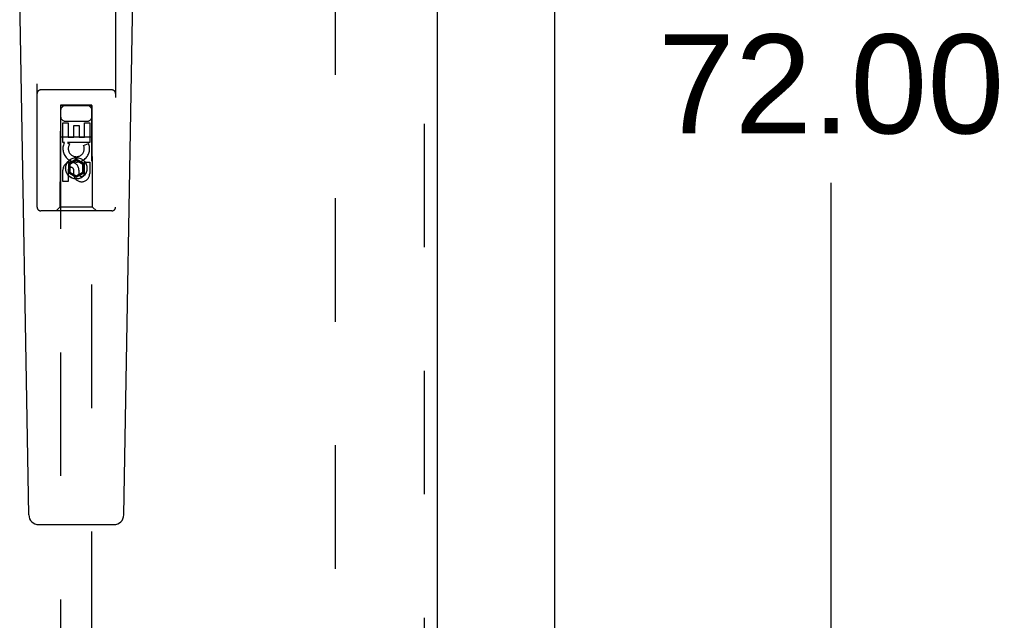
# Model space of a CAD drawing. Header units: inches. Extents: x 0 to 179, y 0 to 116.
# Tile 4 of 21: x 80 to 88, y 38 to 43. Entities that reach past the tile are written whole.
import ezdxf

# ---------------------------------------------------------------- set-up
doc = ezdxf.new("R2010")
doc.units = ezdxf.units.IN
doc.header["$LTSCALE"] = 9.842105
doc.header["$MEASUREMENT"] = 0
doc.linetypes.add('HIDDEN', pattern=[0.2, 0.1, -0.1])
doc.layers.get('0').update_dxf_attribs({"linetype": 'CONTINUOUS'})
for name, color, linetype in [('DEFAULT_2', 8, 'HIDDEN'), ('DIMENSIONS', 7, 'CONTINUOUS'), ('DOOR_ASSEMBLY', 7, 'CONTINUOUS')]:
    doc.layers.add(name, color=color, linetype=linetype)
doc.styles.get("Standard").update_dxf_attribs({"font": 'arial.ttf'})
doc.dimstyles.new('DIMSTYLE_1', dxfattribs={"dimtxt": 0.789474, "dimasz": 1.052632, "dimexe": 0.09, "dimexo": 0.07, "dimgap": 0.0375, "dimtad": 0, "dimtih": 1, "dimtoh": 1, "dimzin": 4, "dimdsep": 46, "dimtxsty": 'Standard', "dimblk": '_FILLED', "dimblk1": '_FILLED', "dimblk2": '_FILLED', "dimcen": 0.09, "dimadec": 3, "dimazin": 1, "dimtfac": 1, "dimtdec": 3, "dimtofl": 0, "dimtmove": 0, "dimatfit": 3, "dimldrblk": '_FILLED', "dimfxl": 0, "dimtolj": 1, "dimtzin": 4, "dimarcsym": 0})

# ---------------------------------------------------------------- blocks, each defined once
blk = doc.blocks.new('_FILLED')
at = {"color": 0, "linetype": 'ByBlock'}
blk.add_solid([(0, 0), (-1, 0.2), (-1, -0.2)], dxfattribs=at)
blk = doc.blocks.new('*D9')
at = {"layer": 'DIMENSIONS', "color": 2, "linetype": 'Continuous'}
for p, q in [((85.0617, 78.2543), (87.5833, 78.2543)), ((86.6359, 78.2543), (86.6359, 43.0438)), ((86.6359, 6.2543), (86.6359, 41.4648)), ((85.0617, 6.2543), (87.5833, 6.2543))]:
    blk.add_line(p, q, dxfattribs=at)
at = {"layer": 'DIMENSIONS', "color": 2, "linetype": 'Continuous', "xscale": 1.0526315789, "yscale": 1.0526315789, "zscale": 1.0526315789}
for p, rotation in [((86.6359, 78.2543), 90), ((86.6359, 6.2543), 270)]:
    blk.add_blockref('_FILLED', p, dxfattribs=dict(at, rotation=rotation))
at = {"layer": 'DIMENSIONS', "color": 2, "linetype": 'Continuous', "insert": (86.6359, 42.649), "char_height": 0.78947, "width": 2.758756, "attachment_point": 2, "line_spacing_factor": 0.9}
blk.add_mtext('72.00', dxfattribs=at)

msp = doc.modelspace()

# ---------------------------------------------------------------- linework, layer by layer
at = {"color": 3, "linetype": 'Continuous'}
msp.add_line((84.4369, 6.3583), (84.4369, 78.1503), dxfattribs=at)
at = {"layer": 'DEFAULT_2', "color": 8, "linetype": 'HIDDEN'}
msp.add_line((82.6869, 74.8063), (82.6869, 13.7023), dxfattribs=at)
at = {"layer": 'DOOR_ASSEMBLY', "color": 8, "linetype": 'HIDDEN'}
for p, q in [((83.3954, 75.4003), (83.3954, 13.1083)), ((80.3119, 41.2718), (80.3119, 43.1293)), ((80.9369, 43.1293), (80.9369, 41.2718)), ((80.9069, 42.2068), (80.3419, 42.2068)), ((80.4979, 42.0818), (80.4944, 41.2718)), ((80.4979, 42.0818), (80.7509, 42.0818)), ((80.7494, 42.0836), (80.4994, 42.0836)), ((80.4994, 42.0836), (80.4994, 14.0818)), ((80.7494, 42.0805), (80.4994, 42.0805)), ((80.7494, 14.0818), (80.7494, 42.0836)), ((80.7544, 41.2718), (80.7509, 42.0818)), ((80.5394, 41.9568), (80.7094, 41.9568)), ((80.5178, 41.944), (80.5602, 41.944)), ((80.5178, 41.7878), (80.5178, 41.944)), ((80.5602, 41.944), (80.5602, 41.8304)), ((80.6037, 41.9226), (80.6461, 41.9226)), ((80.6037, 41.8304), (80.6037, 41.9226)), ((80.6461, 41.9226), (80.6461, 41.8304)), ((80.6886, 41.944), (80.731, 41.944)), ((80.6886, 41.8304), (80.6886, 41.944)), ((80.731, 41.944), (80.731, 41.7878)), ((80.4968, 41.8318), (80.7519, 41.8318)), ((80.5602, 41.8304), (80.6037, 41.8304)), ((80.6461, 41.8304), (80.6886, 41.8304)), ((80.5301, 41.7878), (80.5178, 41.7878)), ((80.5283, 41.7843), (80.5301, 41.7878)), ((80.731, 41.7878), (80.5534, 41.7878)), ((80.5534, 41.7878), (80.572, 41.7748)), ((80.6829, 41.7634), (80.722, 41.7804)), ((80.6244, 41.6543), (80.5619, 41.6182)), ((80.6244, 41.6427), (80.5719, 41.6124)), ((80.6869, 41.6182), (80.6244, 41.6543)), ((80.6244, 41.6543), (80.6244, 41.6427)), ((80.6769, 41.6124), (80.6244, 41.6427)), ((80.5178, 41.4753), (80.5178, 41.5677)), ((80.5602, 41.5677), (80.5602, 41.4753)), ((80.5619, 41.6182), (80.5719, 41.6124)), ((80.5619, 41.6182), (80.5619, 41.546)), ((80.5719, 41.6124), (80.5719, 41.5518)), ((80.6037, 41.5253), (80.6037, 41.5716)), ((80.6447, 41.5677), (80.6447, 41.5392)), ((80.6869, 41.6182), (80.6769, 41.6124)), ((80.6769, 41.5518), (80.6769, 41.6124)), ((80.6869, 41.546), (80.6869, 41.6182)), ((80.6886, 41.6316), (80.731, 41.6316)), ((80.6886, 41.5391), (80.6886, 41.6316)), ((80.731, 41.6316), (80.731, 41.5391)), ((80.5619, 41.546), (80.5719, 41.5518)), ((80.5619, 41.546), (80.6244, 41.51)), ((80.5719, 41.5518), (80.6244, 41.5215)), ((80.6244, 41.5215), (80.6769, 41.5518)), ((80.6244, 41.51), (80.6869, 41.546)), ((80.6244, 41.51), (80.6244, 41.5215)), ((80.6869, 41.546), (80.6769, 41.5518)), ((80.5602, 41.4753), (80.5178, 41.4753)), ((80.4944, 41.2718), (80.4644, 41.2418)), ((80.7544, 41.2718), (80.4944, 41.2718)), ((80.7544, 41.2718), (80.7844, 41.2418)), ((80.9069, 41.2418), (80.3419, 41.2418))]:
    msp.add_line(p, q, dxfattribs=at)
at = {"layer": 'DOOR_ASSEMBLY', "color": 3, "linetype": 'Continuous'}
msp.add_line((83.4994, 75.4003), (83.4994, 13.1083), dxfattribs=at)
at = {"layer": 'DOOR_ASSEMBLY', "color": 7, "linetype": 'Continuous'}
for p, q in [((80.2459, 38.8199), (80.1736, 42.9592)), ((81.0029, 38.8199), (81.0751, 42.9592)), ((80.3246, 38.7425), (80.9241, 38.7425))]:
    msp.add_line(p, q, dxfattribs=at)
at = {"layer": 'DOOR_ASSEMBLY', "color": 8, "linetype": 'HIDDEN'}
for radius in [0.085, 0.0845]:
    msp.add_circle((80.6244, 41.5818), radius, dxfattribs=at)
for centre, radius, start, end in [((80.3419, 42.1768), 0.03, 90, 180), ((80.9069, 42.1768), 0.03, 0, 90), ((80.5394, 42.0418), 0.04, 90, 180), ((80.7094, 42.0418), 0.04, 0, 90), ((80.5394, 41.9968), 0.04, 180, 270), ((80.7094, 41.9968), 0.04, 270, 360), ((80.6243, 41.7381), 0.1065, 154.26362, 23.40274), ((80.6243, 41.7381), 0.0639, 144.88948, 23.40261), ((80.5812, 41.5677), 0.0635, 0, 180), ((80.5822, 41.5677), 0.0219, 10.307, 180), ((80.6666, 41.539), 0.0644, 192.29948, 0.07752), ((80.6666, 41.5391), 0.0219, 179.90115, 360), ((80.3419, 41.2718), 0.03, 180, 270), ((80.9069, 41.2718), 0.03, 270, 360)]:
    msp.add_arc(centre, radius, start, end, dxfattribs=at)
at = {"layer": 'DOOR_ASSEMBLY', "color": 7, "linetype": 'Continuous'}
for centre, start, end in [((80.3246, 38.8212), 181, 270), ((80.9241, 38.8212), 270, 359)]:
    msp.add_arc(centre, 0.0787, start, end, dxfattribs=at)

# ---------------------------------------------------------------- dimensions: what is measured, and where the dimension line sits
at = {"layer": 'DIMENSIONS', "color": 2, "linetype": 'Continuous'}
dim = msp.add_linear_dim(base=(86.6359, 6.2543), p1=(84.9917, 78.2543), p2=(84.9917, 6.2543), angle=270, dimstyle='DIMSTYLE_1', dxfattribs=at)
dim.commit()
dim.dimension.update_dxf_attribs({"geometry": '*D9', "text_midpoint": (86.6357, 42.2499), "dimtype": 160})

doc.saveas('drawing.dxf')
